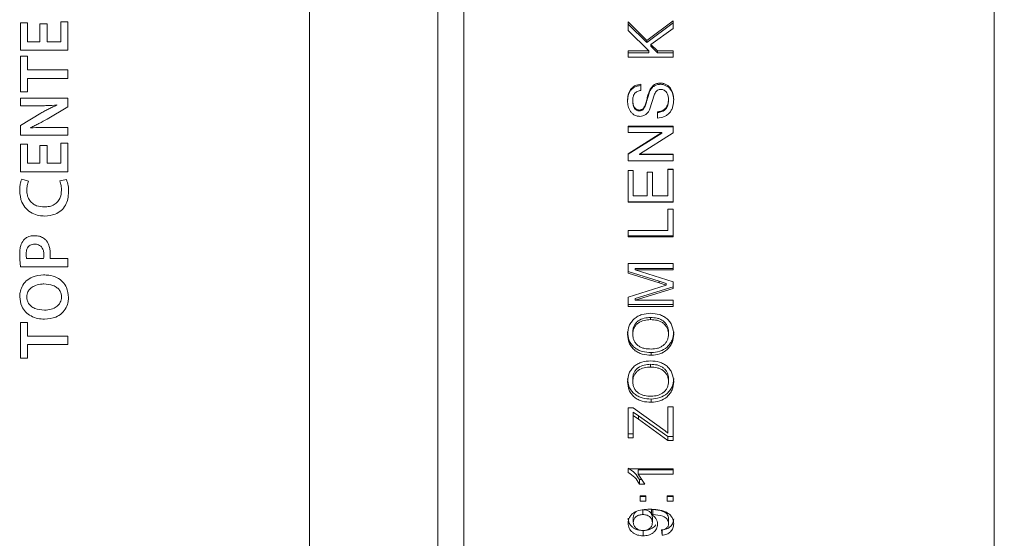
# Model space of a CAD drawing. Header units: millimetres. Extents: x 0 to 1118, y 0 to 864.
# Tile 48 of 78: x 563 to 601, y 590 to 610. Entities that reach past the tile are written whole.
import ezdxf

# ---------------------------------------------------------------- set-up
doc = ezdxf.new("R2010")
doc.units = ezdxf.units.MM
doc.styles.add('SLDTEXTSTYLE3', font='TXT', dxfattribs={"width": 0.605})
doc.dimstyles.new('SLDDIMSTYLE0', dxfattribs={"dimtxt": 3.175, "dimasz": 3.302, "dimexe": 0, "dimexo": 0.0625, "dimgap": 0.79375, "dimtad": 0, "dimtih": 1, "dimtoh": 1, "dimdec": 1, "dimlfac": 2, "dimrnd": 1e-09, "dimzin": 4, "dimdsep": 46, "dimtxsty": 'SLDTEXTSTYLE3', "dimsah": 1, "dimcen": 0.09, "dimadec": 0, "dimazin": 1, "dimtfac": 1, "dimtofl": 0, "dimtmove": 0, "dimatfit": 3, "dimfxl": 1, "dimfrac": 2, "dimtolj": 1, "dimtzin": 12, "dimarcsym": 0})

# ---------------------------------------------------------------- blocks, each defined once
blk = doc.blocks.new('_D_15')
at = {"color": 7, "linetype": 'Continuous', "lineweight": 0}
for p, q in [((602.227, 639.271), (614.927, 639.271)), ((613.327, 639.271), (613.327, 607.072)), ((613.327, 569.771), (613.327, 601.971)), ((602.227, 569.771), (614.927, 569.771))]:
    blk.add_line(p, q, dxfattribs=at)
for points in [[(613.327, 639.271), (612.819, 635.969), (613.835, 635.969)], [(613.327, 569.771), (613.835, 573.073), (612.819, 573.073)]]:
    blk.add_solid(points, dxfattribs=at)
at = {"color": 7, "linetype": 'Continuous', "lineweight": 0, "char_height": 3.175, "attachment_point": 1, "style": 'SLDTEXTSTYLE3'}
for s, insert in [('%%c', (605.556, 606.063)), ('139.0', (610.185, 606.072))]:
    blk.add_mtext(s, dxfattribs=dict(at, insert=insert))

msp = doc.modelspace()

# ---------------------------------------------------------------- linework, layer by layer
at = {"color": 7, "linetype": 'Continuous', "lineweight": 15}
for p, q in [((579.9772, 604.5212), (579.9772, 639.2712)), ((600.6272, 604.5212), (600.6272, 639.2712)), ((573.9772, 604.5212), (573.9772, 638.2712)), ((578.9772, 604.5212), (578.9772, 638.2712)), ((586.3772, 610.3556), (587.1085, 609.6335)), ((586.3772, 610.0222), (586.3772, 610.3556)), ((586.3772, 610.2717), (587.1085, 609.5599)), ((587.1085, 609.6335), (588.1272, 610.3999)), ((587.1085, 609.5599), (588.1272, 610.3153)), ((588.1272, 610.1001), (587.2652, 609.4788)), ((588.1272, 610.1001), (588.1272, 610.3999)), ((587.1835, 609.2247), (586.3772, 610.0222)), ((587.1085, 609.5599), (587.1085, 609.6335)), ((587.2652, 609.4788), (587.5215, 609.2247)), ((587.2652, 609.4075), (587.2652, 609.4788)), ((587.2652, 609.4075), (587.5215, 609.157)), ((586.3772, 609.2247), (587.1835, 609.2247)), ((586.3772, 608.98), (586.3772, 609.2247)), ((586.3772, 609.157), (587.1835, 609.157)), ((588.1272, 608.98), (586.3772, 608.98)), ((587.1835, 609.157), (587.1835, 609.2247)), ((587.5215, 609.2247), (588.1272, 609.2247)), ((587.5215, 609.157), (587.5215, 609.2247)), ((587.5215, 609.157), (588.1272, 609.157)), ((588.1272, 608.98), (588.1272, 609.2247)), ((586.8708, 607.6867), (586.8708, 607.9324)), ((587.6305, 607.977), (587.6305, 607.9273)), ((587.2074, 607.6748), (587.2074, 607.6294)), ((587.4061, 607.5456), (587.2123, 606.9379)), ((586.5567, 607.2958), (586.5567, 607.2559)), ((586.9725, 606.9889), (586.9725, 606.9534)), ((587.9477, 607.3332), (587.9477, 607.2928)), ((586.8179, 606.9263), (586.8179, 606.8917)), ((587.5215, 606.6129), (587.5215, 606.8592)), ((586.3772, 606.2993), (588.1272, 606.2993)), ((586.3772, 606.0528), (586.3772, 606.2993)), ((586.3772, 606.2737), (588.1272, 606.2737)), ((588.1272, 606.0388), (588.1272, 606.2993)), ((587.6831, 606.0528), (586.3772, 606.0528)), ((586.3772, 605.2147), (587.6831, 606.0528)), ((586.3772, 605.2047), (587.6831, 606.0307)), ((588.1272, 606.0388), (586.8214, 605.2007)), ((587.6831, 606.0307), (587.6831, 606.0528)), ((586.3772, 604.9539), (586.3772, 605.2147)), ((586.8214, 605.2007), (588.1272, 605.2007)), ((586.8214, 605.1909), (586.8214, 605.2007)), ((586.8214, 605.1909), (588.1272, 605.1909)), ((588.1272, 604.9539), (588.1272, 605.2007)), ((588.1272, 604.9539), (586.3772, 604.9539)), ((573.9772, 570.7712), (573.9772, 604.5212)), ((578.9772, 570.7712), (578.9772, 604.5212)), ((579.9772, 569.7712), (579.9772, 604.5212)), ((586.3772, 604.5725), (586.5792, 604.5725)), ((586.3772, 603.3387), (586.3772, 604.5725)), ((586.3772, 604.5718), (586.5792, 604.5718)), ((586.5792, 603.5854), (586.5792, 604.5725)), ((587.1176, 604.5052), (587.3195, 604.5052)), ((587.1176, 603.5854), (587.1176, 604.5052)), ((587.3195, 603.5854), (587.3195, 604.5052)), ((587.9253, 604.6174), (588.1272, 604.6174)), ((587.9253, 603.5854), (587.9253, 604.6174)), ((587.9253, 604.616), (588.1272, 604.616)), ((588.1272, 603.3387), (588.1272, 604.6174)), ((600.6272, 569.7712), (600.6272, 604.5212)), ((586.5792, 603.5854), (587.1176, 603.5854)), ((587.3195, 603.5854), (587.9253, 603.5854)), ((588.1272, 603.3558), (586.3772, 603.3558)), ((588.1272, 603.3387), (586.3772, 603.3387)), ((587.9253, 603.0697), (588.1272, 603.0697)), ((587.9253, 602.2408), (587.9253, 603.0697)), ((588.1272, 601.9946), (588.1272, 603.0697)), ((586.3772, 602.2408), (587.9253, 602.2408)), ((586.3772, 601.9946), (586.3772, 602.2408)), ((588.1272, 602.0309), (586.3772, 602.0309)), ((588.1272, 601.9946), (586.3772, 601.9946)), ((586.3772, 600.9442), (588.1272, 600.9442)), ((586.3772, 600.5783), (586.3772, 600.9442)), ((588.1272, 600.6988), (588.1272, 600.9442)), ((587.5842, 600.2559), (586.3772, 600.635)), ((587.5842, 600.1937), (586.3772, 600.5783)), ((588.1272, 600.7538), (586.6465, 600.7538)), ((586.6465, 600.7538), (586.6465, 600.6988)), ((586.6465, 600.6988), (588.1272, 600.2351)), ((588.1272, 600.6988), (586.6465, 600.6988)), ((587.8622, 600.172), (587.5842, 600.2559)), ((587.8622, 600.1085), (587.5842, 600.1937)), ((587.6053, 600.0303), (587.8622, 600.1085)), ((587.8622, 600.172), (587.8622, 600.1085)), ((588.1272, 599.9792), (588.1272, 600.2351)), ((586.3772, 599.6426), (587.6053, 600.0303)), ((588.1272, 600.0445), (586.6465, 599.5914)), ((588.1272, 599.9792), (586.6465, 599.5194)), ((586.3772, 599.2753), (586.3772, 599.6426)), ((588.1272, 599.3508), (586.3772, 599.3508)), ((586.6465, 599.5914), (586.6465, 599.5194)), ((586.6465, 599.5194), (588.1272, 599.5194)), ((588.1272, 599.2753), (588.1272, 599.5194)), ((588.1272, 599.2753), (586.3772, 599.2753)), ((587.2533, 598.8486), (587.2533, 598.7658)), ((586.5567, 598.2848), (586.5567, 598.1938)), ((587.9477, 598.2814), (587.9477, 598.1903)), ((587.2754, 597.377), (587.2754, 597.4798)), ((587.2533, 597.026), (587.2533, 596.9166)), ((586.5567, 596.4684), (586.5567, 596.3509)), ((587.9477, 596.4651), (587.9477, 596.3475)), ((587.2754, 595.5441), (587.2754, 595.6732)), ((586.3772, 595.3275), (586.5792, 595.3275)), ((586.3772, 594.165), (586.3772, 595.3275)), ((586.5792, 595.3275), (587.8128, 594.4293)), ((586.78, 595.0214), (586.5792, 595.1659)), ((586.5792, 595.1659), (586.5792, 595.0294)), ((587.9253, 595.3708), (588.1272, 595.3708)), ((587.9253, 594.3478), (587.9253, 595.3708)), ((588.1272, 594.0579), (588.1272, 595.3708)), ((586.5792, 594.165), (586.5792, 595.0294)), ((586.78, 594.8828), (586.5792, 595.0294)), ((587.9169, 594.2085), (586.78, 595.0214)), ((587.9169, 594.0579), (586.78, 594.8828)), ((587.8128, 594.4293), (587.9253, 594.3478)), ((586.5792, 594.314), (586.3772, 594.314)), ((586.5792, 594.165), (586.3772, 594.165)), ((587.9169, 594.2085), (587.9169, 594.0579)), ((588.1272, 594.2085), (587.9169, 594.2085)), ((588.1272, 594.0579), (587.9169, 594.0579)), ((586.3772, 592.9515), (588.1272, 592.9515)), ((586.3772, 592.8154), (586.3772, 592.9515)), ((586.7636, 592.7402), (586.7636, 592.9097)), ((588.1272, 592.9097), (586.7636, 592.9097)), ((588.1272, 592.7402), (588.1272, 592.9515)), ((586.7636, 592.7402), (587.0216, 592.3611)), ((588.1272, 592.7402), (586.7636, 592.7402)), ((586.8147, 592.3611), (586.8147, 592.536)), ((586.9025, 592.536), (586.8147, 592.536)), ((587.0216, 592.3611), (586.8147, 592.3611)), ((586.8484, 591.8999), (587.0727, 591.8999)), ((586.8484, 591.6912), (586.8484, 591.8999)), ((587.0727, 591.8758), (586.8484, 591.8758)), ((587.0727, 591.6912), (586.8484, 591.6912)), ((587.0727, 591.6912), (587.0727, 591.8999)), ((587.9029, 591.8999), (588.1272, 591.8999)), ((587.9029, 591.6912), (587.9029, 591.8999)), ((588.1272, 591.8758), (587.9029, 591.8758)), ((588.1272, 591.6912), (587.9029, 591.6912)), ((588.1272, 591.6912), (588.1272, 591.8999)), ((586.9532, 591.3637), (586.9532, 591.1716)), ((587.3357, 591.3646), (587.2929, 591.3637)), ((587.2929, 591.1716), (587.2929, 591.3637)), ((587.3357, 591.1726), (587.3357, 591.3646)), ((586.5792, 591.0669), (586.5792, 590.8705)), ((587.3357, 591.1726), (587.2929, 591.1716)), ((587.3195, 591.0619), (587.3195, 590.8654)), ((587.9477, 590.8215), (587.9477, 591.0187)), ((586.9581, 590.3476), (586.9581, 590.5515)), ((587.701, 590.368), (587.6785, 590.5732)), ((587.701, 590.368), (587.701, 590.5717))]:
    msp.add_line(p, q, dxfattribs=at)
at = {"color": 9, "linetype": 'Continuous', "lineweight": 0}
for p, q in [((562.9999, 610.3182), (562.7236, 610.3182)), ((562.7236, 610.3182), (562.7236, 609.2526)), ((562.9999, 609.5798), (562.9999, 610.3182)), ((563.487, 610.277), (563.487, 609.5798)), ((563.7614, 610.277), (563.487, 610.277)), ((563.7614, 609.5798), (563.7614, 610.277)), ((564.5756, 610.3594), (564.2993, 610.3594)), ((564.2993, 610.3594), (564.2993, 609.5798)), ((564.5756, 609.2526), (564.5756, 610.3594)), ((563.487, 609.5798), (562.9999, 609.5798)), ((564.2993, 609.5798), (563.7614, 609.5798)), ((562.7236, 609.2526), (564.5756, 609.2526)), ((562.9999, 609.0195), (562.7236, 609.0195)), ((562.7236, 609.0195), (562.7236, 607.6328)), ((562.9999, 608.487), (562.9999, 609.0195)), ((564.5756, 608.487), (562.9999, 608.487)), ((562.9999, 607.6328), (562.9999, 608.1598)), ((562.9999, 608.1598), (564.5756, 608.1598)), ((564.5756, 608.1598), (564.5756, 608.487)), ((562.7236, 607.6328), (562.9999, 607.6328)), ((564.5756, 607.3942), (562.7259, 607.3942)), ((562.7259, 607.3942), (562.7259, 607.0924)), ((564.5756, 607.0567), (564.5756, 607.3942)), ((562.7259, 607.0924), (563.3715, 607.0924)), ((563.7636, 606.5742), (564.5756, 607.0567)), ((564.1468, 607.1218), (564.1468, 607.1162)), ((563.5221, 606.8017), (562.7236, 606.3246)), ((562.7236, 606.3246), (562.7236, 605.9487)), ((563.127, 606.2346), (563.1246, 606.2425)), ((564.5756, 606.2505), (563.9134, 606.2505)), ((564.5756, 605.9487), (564.5756, 606.2505)), ((562.7236, 605.9487), (564.5756, 605.9487)), ((562.9999, 605.5911), (562.7236, 605.5911)), ((562.7236, 605.5911), (562.7236, 604.5255)), ((562.9999, 604.8527), (562.9999, 605.5911)), ((563.487, 605.5499), (563.487, 604.8527)), ((563.7614, 605.5499), (563.487, 605.5499)), ((563.7614, 604.8527), (563.7614, 605.5499)), ((564.5756, 605.6323), (564.2993, 605.6323)), ((564.2993, 605.6323), (564.2993, 604.8527)), ((564.5756, 604.5255), (564.5756, 605.6323)), ((563.487, 604.8527), (562.9999, 604.8527)), ((564.2993, 604.8527), (563.7614, 604.8527)), ((562.7236, 604.5255), (564.5756, 604.5255)), ((563.0456, 604.1602), (562.7794, 604.2342)), ((564.5197, 604.2178), (564.2559, 604.1628)), ((563.6238, 601.1422), (562.9664, 601.1422)), ((564.5756, 601.1422), (563.879, 601.1422)), ((564.5756, 600.815), (564.5756, 601.1422)), ((562.7355, 600.815), (564.5756, 600.815)), ((587.5842, 600.2559), (587.5842, 600.1937)), ((562.7001, 599.6543), (562.7005, 599.6539)), ((562.9722, 599.6459), (562.9722, 599.6457)), ((562.9999, 598.6504), (562.7236, 598.6504)), ((562.7236, 598.6504), (562.7236, 597.2637)), ((562.9999, 598.1179), (562.9999, 598.6504)), ((564.5756, 598.1179), (562.9999, 598.1179)), ((562.9999, 597.2637), (562.9999, 597.7907)), ((562.9999, 597.7907), (564.5756, 597.7907)), ((564.5756, 597.7907), (564.5756, 598.1179)), ((562.7236, 597.2637), (562.9999, 597.2637)), ((586.78, 595.0214), (586.78, 594.8828))]:
    msp.add_line(p, q, dxfattribs=at)
at = {"color": 7, "linetype": 'Continuous', "lineweight": 15}
for points, knots in [([(586.3548, 607.2861), (586.3591, 607.3632), (586.3677, 607.5172), (586.4439, 607.7), (586.5472, 607.8154), (586.6771, 607.9031), (586.7936, 607.9207), (586.8708, 607.9324)], [0, 0, 0, 0, 0.250553, 0.500272, 0.6244037, 0.7507845, 1, 1, 1, 1]), ([(586.3548, 607.2463), (586.3591, 607.3223), (586.3677, 607.4744), (586.4441, 607.6546), (586.5474, 607.7682), (586.6774, 607.8545), (586.7936, 607.8718), (586.8708, 607.8833)], [0, 0, 0, 0, 0.24906868, 0.49784613, 0.62200276, 0.74890738, 1, 1, 1, 1]), ([(587.2074, 607.6748), (587.2282, 607.716), (587.27, 607.7982), (587.3662, 607.8999), (587.4916, 607.9662), (587.5842, 607.9734), (587.6305, 607.977)], [0, 0, 0, 0, 0.2504576, 0.5003773, 0.750063, 1, 1, 1, 1]), ([(587.2074, 607.6294), (587.2283, 607.67), (587.2701, 607.7512), (587.3665, 607.8521), (587.471, 607.9041), (587.5611, 607.9248), (587.6074, 607.9265), (587.6305, 607.9273)], [0, 0, 0, 0, 0.2488989, 0.498113, 0.7482194, 0.8740185, 1, 1, 1, 1]), ([(587.6305, 607.977), (587.6496, 607.9763), (587.6878, 607.9748), (587.7631, 607.9611), (587.8526, 607.9261), (587.9486, 607.8624), (588.0512, 607.7491), (588.1343, 607.5723), (588.1445, 607.4202), (588.1497, 607.3441)], [0, 0, 0, 0, 0.0626723, 0.1253019, 0.2503829, 0.3754905, 0.5006049, 0.7500525, 1, 1, 1, 1]), ([(587.6305, 607.9273), (587.6687, 607.9248), (587.7451, 607.9197), (587.8524, 607.8769), (587.9484, 607.8146), (588.051, 607.7029), (588.1343, 607.5287), (588.1445, 607.3785), (588.1497, 607.3035)], [0, 0, 0, 0, 0.1261321, 0.252049, 0.3776597, 0.5028589, 0.751484, 1, 1, 1, 1]), ([(586.8708, 607.6867), (586.8241, 607.6786), (586.754, 607.6664), (586.6736, 607.616), (586.6238, 607.5654), (586.5896, 607.5034), (586.5621, 607.4133), (586.5589, 607.3428), (586.5567, 607.2958)], [0, 0, 0, 0, 0.2495485, 0.374591, 0.4995717, 0.6246362, 0.7498287, 1, 1, 1, 1]), ([(586.9725, 606.9889), (587.0017, 607.0421), (587.0604, 607.1488), (587.1001, 607.3274), (587.145, 607.5037), (587.1866, 607.6178), (587.2074, 607.6748)], [0, 0, 0, 0, 0.2487658, 0.4991875, 0.7496645, 1, 1, 1, 1]), ([(586.9725, 606.9534), (587.002, 607.0056), (587.0464, 607.0841), (587.0734, 607.1806), (587.0887, 607.2385), (587.1251, 607.3838), (587.1693, 607.5159), (587.2074, 607.6294)], [0, 0, 0, 0, 0.2491402, 0.3743573, 0.4175664, 0.4995493, 1, 1, 1, 1]), ([(587.6424, 607.7314), (587.629, 607.7308), (587.6021, 607.7296), (587.5498, 607.7164), (587.4898, 607.6831), (587.4394, 607.6187), (587.4172, 607.57), (587.4061, 607.5456)], [0, 0, 0, 0, 0.1253065, 0.2505014, 0.4997533, 0.7495547, 1, 1, 1, 1]), ([(587.9477, 607.3332), (587.945, 607.3799), (587.9396, 607.4731), (587.894, 607.5833), (587.8352, 607.6564), (587.7778, 607.6975), (587.7126, 607.7255), (587.6658, 607.7294), (587.6424, 607.7314)], [0, 0, 0, 0, 0.2501592, 0.4997788, 0.625029, 0.749881, 0.874987, 1, 1, 1, 1]), ([(586.834, 606.6801), (586.8159, 606.6807), (586.7798, 606.682), (586.7086, 606.6951), (586.6237, 606.7283), (586.5334, 606.7896), (586.4386, 606.8995), (586.3685, 607.0704), (586.3594, 607.2141), (586.3548, 607.2861)], [0, 0, 0, 0, 0.0626659, 0.1252879, 0.2503576, 0.3759261, 0.500433, 0.7499097, 1, 1, 1, 1]), ([(586.5567, 607.2958), (586.5583, 607.2536), (586.5614, 607.1692), (586.593, 607.0653), (586.6454, 606.998), (586.6951, 606.9578), (586.7542, 606.9311), (586.7966, 606.9279), (586.8179, 606.9263)], [0, 0, 0, 0, 0.2504723, 0.4999662, 0.6250045, 0.7500712, 0.874995, 1, 1, 1, 1]), ([(586.5567, 607.2559), (586.5583, 607.2143), (586.5614, 607.131), (586.5931, 607.0285), (586.6455, 606.9623), (586.6952, 606.9226), (586.7542, 606.8964), (586.7967, 606.8933), (586.8179, 606.8917)], [0, 0, 0, 0, 0.2491157, 0.497623, 0.6226538, 0.7481383, 0.8739009, 1, 1, 1, 1]), ([(586.8179, 606.9263), (586.8322, 606.927), (586.8608, 606.9282), (586.9166, 606.9434), (586.9502, 606.9707), (586.9725, 606.9889)], [0, 0, 0, 0, 0.2509411, 0.501544, 1, 1, 1, 1]), ([(588.1497, 607.3441), (588.1453, 607.2533), (588.1387, 607.1172), (588.0775, 606.9456), (588.0052, 606.8293), (587.9059, 606.7352), (587.7487, 606.641), (587.6123, 606.6241), (587.5215, 606.6129)], [0, 0, 0, 0, 0.2501784, 0.3752343, 0.5005475, 0.6256312, 0.7508122, 1, 1, 1, 1]), ([(587.5215, 606.8592), (587.5806, 606.8682), (587.6698, 606.8819), (587.776, 606.9384), (587.8625, 607.0205), (587.9338, 607.1555), (587.9431, 607.274), (587.9477, 607.3332)], [0, 0, 0, 0, 0.2501685, 0.3776345, 0.5004352, 0.7500171, 1, 1, 1, 1]), ([(587.5215, 606.8255), (587.5806, 606.8345), (587.6697, 606.8479), (587.7759, 606.9035), (587.8623, 606.9842), (587.9338, 607.1173), (587.9431, 607.2343), (587.9477, 607.2928)], [0, 0, 0, 0, 0.25193497, 0.37994364, 0.50290343, 0.75161738, 1, 1, 1, 1]), ([(586.8179, 606.8917), (586.8465, 606.8943), (586.8895, 606.8982), (586.9409, 606.9247), (586.962, 606.9439), (586.9725, 606.9534)], [0, 0, 0, 0, 0.4999079, 0.7501582, 1, 1, 1, 1]), ([(587.2123, 606.9379), (587.1926, 606.9025), (587.1534, 606.8318), (587.0649, 606.7472), (586.9554, 606.69), (586.8745, 606.6834), (586.834, 606.6801)], [0, 0, 0, 0, 0.250475, 0.500469, 0.7502058, 1, 1, 1, 1]), ([(586.3548, 598.1924), (586.3663, 598.3056), (586.3836, 598.4757), (586.4985, 598.6738), (586.6129, 598.8018), (586.7554, 598.8979), (586.9672, 598.9884), (587.1397, 599.001), (587.255, 599.0093)], [0, 0, 0, 0, 0.2492357, 0.3744416, 0.4996186, 0.6251424, 0.7493103, 1, 1, 1, 1]), ([(587.255, 599.0093), (587.3697, 599.0009), (587.5419, 598.9881), (587.7527, 598.8969), (587.8936, 598.8015), (588.0077, 598.674), (588.1189, 598.4746), (588.1374, 598.3039), (588.1497, 598.1914)], [0, 0, 0, 0, 0.2498626, 0.3753118, 0.5003297, 0.6221256, 0.7507157, 1, 1, 1, 1]), ([(587.2533, 598.8486), (587.1678, 598.8438), (586.9982, 598.8343), (586.7987, 598.7465), (586.6753, 598.6321), (586.6067, 598.5267), (586.5642, 598.4086), (586.5592, 598.3261), (586.5567, 598.2848)], [0, 0, 0, 0, 0.2529717, 0.50185, 0.6272038, 0.7515321, 0.8758356, 1, 1, 1, 1]), ([(587.2533, 598.7658), (587.1678, 598.7609), (586.9979, 598.7513), (586.7984, 598.6619), (586.6752, 598.5459), (586.6066, 598.439), (586.5642, 598.3193), (586.5592, 598.2356), (586.5567, 598.1938)], [0, 0, 0, 0, 0.2514475, 0.4994191, 0.6248551, 0.7496857, 0.8748278, 1, 1, 1, 1]), ([(587.9477, 598.2814), (587.9456, 598.3228), (587.9412, 598.4055), (587.9, 598.5242), (587.8311, 598.6298), (587.7392, 598.7174), (587.6289, 598.7823), (587.4671, 598.838), (587.3388, 598.8444), (587.2533, 598.8486)], [0, 0, 0, 0, 0.1240612, 0.2482092, 0.3715825, 0.4976175, 0.6226847, 0.7485991, 1, 1, 1, 1]), ([(587.9477, 598.1903), (587.9456, 598.2323), (587.9412, 598.3162), (587.9, 598.4365), (587.8312, 598.5436), (587.7394, 598.6326), (587.629, 598.6984), (587.4673, 598.755), (587.3388, 598.7615), (587.2533, 598.7658)], [0, 0, 0, 0, 0.1250623, 0.2500478, 0.3739169, 0.5000461, 0.6248117, 0.7501357, 1, 1, 1, 1]), ([(587.2754, 597.4798), (587.1584, 597.4864), (586.9828, 597.4963), (586.765, 597.5814), (586.6196, 597.6772), (586.5009, 597.8021), (586.3815, 597.9986), (586.3655, 598.1697), (586.3548, 598.2835)], [0, 0, 0, 0, 0.2516415, 0.3776268, 0.5028975, 0.6279576, 0.7525791, 1, 1, 1, 1]), ([(587.2754, 597.377), (587.1583, 597.3837), (586.9824, 597.3938), (586.7646, 597.4803), (586.6193, 597.5776), (586.5007, 597.7042), (586.3813, 597.9038), (586.3654, 598.0771), (586.3548, 598.1924)], [0, 0, 0, 0, 0.2500218, 0.3757565, 0.5004269, 0.6256219, 0.750769, 1, 1, 1, 1]), ([(586.5567, 598.1938), (586.5592, 598.1506), (586.5642, 598.0642), (586.6079, 597.9405), (586.6787, 597.831), (586.7711, 597.737), (586.889, 597.6763), (587.0579, 597.6267), (587.1901, 597.6219), (587.2782, 597.6187)], [0, 0, 0, 0, 0.1250144, 0.2499889, 0.3749768, 0.499895, 0.6248289, 0.7499134, 1, 1, 1, 1]), ([(588.1497, 598.2824), (588.1387, 598.173), (588.1221, 598.0084), (588.0101, 597.8173), (587.863, 597.6527), (587.6113, 597.5113), (587.3875, 597.4903), (587.2754, 597.4798)], [0, 0, 0, 0, 0.2478704, 0.3727689, 0.4979771, 0.7483394, 1, 1, 1, 1]), ([(588.1497, 598.1914), (588.1387, 598.0804), (588.1222, 597.9137), (588.0103, 597.7196), (587.8635, 597.5528), (587.6119, 597.409), (587.3876, 597.3877), (587.2754, 597.377)], [0, 0, 0, 0, 0.2496279, 0.3750507, 0.5004193, 0.7499711, 1, 1, 1, 1]), ([(587.2782, 597.6187), (587.3616, 597.6235), (587.4872, 597.6307), (587.6432, 597.6904), (587.7481, 597.7584), (587.8358, 597.8458), (587.9018, 597.9507), (587.9337, 598.0482), (587.9462, 598.129), (587.9472, 598.1699), (587.9477, 598.1903)], [0, 0, 0, 0, 0.2497278, 0.376066, 0.4998151, 0.6261044, 0.7498269, 0.8747883, 0.9373832, 1, 1, 1, 1]), ([(586.3548, 596.3495), (586.3663, 596.4614), (586.3836, 596.6296), (586.4985, 596.8255), (586.6129, 596.9522), (586.7554, 597.0473), (586.9672, 597.1369), (587.1397, 597.1493), (587.255, 597.1576)], [0, 0, 0, 0, 0.2492357, 0.3744416, 0.4996186, 0.6251424, 0.7493103, 1, 1, 1, 1]), ([(587.2533, 597.026), (587.1678, 597.0213), (586.9982, 597.0119), (586.7987, 596.925), (586.6753, 596.8118), (586.6067, 596.7076), (586.5642, 596.5908), (586.5592, 596.5092), (586.5567, 596.4684)], [0, 0, 0, 0, 0.2529717, 0.50185, 0.6272038, 0.7515321, 0.8758356, 1, 1, 1, 1]), ([(587.9477, 596.4651), (587.9456, 596.506), (587.9412, 596.5878), (587.9, 596.7052), (587.8311, 596.8095), (587.7392, 596.8962), (587.6289, 596.9604), (587.4671, 597.0155), (587.3388, 597.0218), (587.2533, 597.026)], [0, 0, 0, 0, 0.1240612, 0.2482092, 0.3715825, 0.4976175, 0.6226847, 0.7485991, 1, 1, 1, 1]), ([(587.255, 597.1576), (587.3697, 597.1492), (587.5419, 597.1366), (587.7527, 597.0463), (587.8936, 596.9519), (588.0077, 596.8258), (588.1189, 596.6285), (588.1374, 596.4598), (588.1497, 596.3485)], [0, 0, 0, 0, 0.2498626, 0.3753118, 0.5003297, 0.6221256, 0.7507157, 1, 1, 1, 1]), ([(587.2533, 596.9166), (587.1678, 596.9118), (586.9979, 596.9022), (586.7984, 596.8138), (586.6752, 596.6991), (586.6066, 596.5934), (586.5642, 596.4749), (586.5592, 596.3922), (586.5567, 596.3509)], [0, 0, 0, 0, 0.2514475, 0.4994191, 0.6248552, 0.7496857, 0.8748278, 1, 1, 1, 1]), ([(587.9477, 596.3475), (587.9456, 596.389), (587.9412, 596.4719), (587.9, 596.5909), (587.8312, 596.6968), (587.7394, 596.7848), (587.629, 596.8499), (587.4673, 596.9059), (587.3388, 596.9123), (587.2533, 596.9166)], [0, 0, 0, 0, 0.1250623, 0.2500478, 0.3739169, 0.5000461, 0.6248117, 0.7501357, 1, 1, 1, 1]), ([(587.2754, 595.6732), (587.1584, 595.6797), (586.9828, 595.6895), (586.765, 595.7735), (586.6196, 595.8681), (586.5009, 595.9914), (586.3815, 596.1856), (586.3655, 596.3547), (586.3548, 596.4671)], [0, 0, 0, 0, 0.2516415, 0.3776268, 0.5028975, 0.6279576, 0.7525791, 1, 1, 1, 1]), ([(587.2754, 595.5441), (587.1583, 595.5507), (586.9824, 595.5606), (586.7646, 595.646), (586.6193, 595.7421), (586.5007, 595.8671), (586.3813, 596.0643), (586.3654, 596.2355), (586.3548, 596.3495)], [0, 0, 0, 0, 0.2500218, 0.3757565, 0.5004269, 0.6256219, 0.750769, 1, 1, 1, 1]), ([(586.5567, 596.3509), (586.5592, 596.3082), (586.5642, 596.2228), (586.6079, 596.1006), (586.6787, 595.9924), (586.7711, 595.8996), (586.889, 595.8396), (587.0579, 595.7906), (587.1901, 595.7859), (587.2782, 595.7827)], [0, 0, 0, 0, 0.1250144, 0.2499889, 0.3749768, 0.499895, 0.6248289, 0.7499134, 1, 1, 1, 1]), ([(588.1497, 596.4661), (588.1387, 596.3579), (588.1221, 596.1952), (588.0101, 596.0065), (587.863, 595.8439), (587.6113, 595.7043), (587.3875, 595.6836), (587.2754, 595.6732)], [0, 0, 0, 0, 0.2478704, 0.3727689, 0.4979771, 0.7483394, 1, 1, 1, 1]), ([(588.1497, 596.3485), (588.1387, 596.2388), (588.1222, 596.074), (588.0103, 595.8824), (587.8635, 595.7176), (587.6119, 595.5757), (587.3876, 595.5546), (587.2754, 595.5441)], [0, 0, 0, 0, 0.2496279, 0.3750507, 0.5004193, 0.7499711, 1, 1, 1, 1]), ([(587.2782, 595.7827), (587.3616, 595.7874), (587.4872, 595.7945), (587.6432, 595.8535), (587.7481, 595.9206), (587.8358, 596.007), (587.9018, 596.1106), (587.9337, 596.207), (587.9462, 596.2869), (587.9472, 596.3273), (587.9477, 596.3475)], [0, 0, 0, 0, 0.2497278, 0.376066, 0.4998151, 0.6261044, 0.7498269, 0.8747883, 0.9373832, 1, 1, 1, 1]), ([(586.8147, 592.536), (586.7602, 592.6262), (586.651, 592.8068), (586.4686, 592.9248), (586.3772, 592.9838)], [0, 0, 0, 0, 0.499341, 1, 1, 1, 1]), ([(586.8147, 592.3611), (586.7603, 592.4525), (586.6516, 592.6352), (586.4686, 592.7554), (586.3772, 592.8154)], [0, 0, 0, 0, 0.5004231, 1, 1, 1, 1]), ([(586.3772, 590.8389), (586.3806, 590.8834), (586.3874, 590.9722), (586.4458, 591.0962), (586.5343, 591.203), (586.6903, 591.3106), (586.9281, 591.3731), (587.1204, 591.377), (587.2168, 591.379)], [0, 0, 0, 0, 0.1250549, 0.2500792, 0.3745036, 0.5001504, 0.7494172, 1, 1, 1, 1]), ([(586.6908, 591.29), (586.6737, 591.2756), (586.6396, 591.2469), (586.5908, 591.1732), (586.5838, 591.1094), (586.5792, 591.0669)], [0, 0, 0, 0, 0.2528784, 0.5020399, 1, 1, 1, 1]), ([(587.3195, 591.0619), (587.3153, 591.1043), (587.3088, 591.1681), (587.2611, 591.2416), (587.2145, 591.2885), (587.1569, 591.3249), (587.0701, 591.3571), (586.9998, 591.361), (586.9532, 591.3637)], [0, 0, 0, 0, 0.2474015, 0.3720472, 0.4970951, 0.6202935, 0.7483338, 1, 1, 1, 1]), ([(587.2168, 591.379), (587.322, 591.3765), (587.5321, 591.3715), (587.7919, 591.3096), (587.9701, 591.2031), (588.0741, 591.0915), (588.1395, 590.9563), (588.1463, 590.8594), (588.1497, 590.8109)], [0, 0, 0, 0, 0.2505104, 0.5001463, 0.6257199, 0.7500888, 0.8749818, 1, 1, 1, 1]), ([(587.9477, 591.0187), (587.9452, 591.0492), (587.94, 591.1104), (587.8943, 591.1941), (587.8236, 591.2616), (587.639, 591.3405), (587.4705, 591.3539), (587.3357, 591.3646)], [0, 0, 0, 0, 0.1239768, 0.2482008, 0.3728552, 0.4983369, 1, 1, 1, 1]), ([(586.9581, 590.5515), (586.8839, 590.556), (586.7726, 590.5628), (586.6365, 590.6179), (586.5462, 590.6771), (586.4711, 590.7512), (586.3955, 590.8676), (586.3846, 590.9685), (586.3772, 591.0358)], [0, 0, 0, 0, 0.25151159, 0.37733311, 0.50280315, 0.62896367, 0.75261849, 1, 1, 1, 1]), ([(586.9532, 591.1716), (586.9064, 591.1691), (586.8357, 591.1654), (586.7482, 591.1338), (586.6889, 591.0985), (586.64, 591.0526), (586.5905, 590.9785), (586.5837, 590.9137), (586.5792, 590.8705)], [0, 0, 0, 0, 0.2500773, 0.3777948, 0.500552, 0.6267045, 0.7509223, 1, 1, 1, 1]), ([(587.3195, 590.8654), (587.3153, 590.9084), (587.3089, 590.973), (587.2611, 591.0476), (587.2145, 591.0952), (587.157, 591.1322), (587.0702, 591.1649), (586.9998, 591.1689), (586.9532, 591.1716)], [0, 0, 0, 0, 0.2492041, 0.3743715, 0.4995627, 0.6225132, 0.7499571, 1, 1, 1, 1]), ([(587.2929, 591.1716), (587.3097, 591.1614), (587.3432, 591.141), (587.4027, 591.0908), (587.4631, 591.0163), (587.5129, 590.9134), (587.5186, 590.8395), (587.5215, 590.8025)], [0, 0, 0, 0, 0.1252348, 0.2503999, 0.5003594, 0.7501885, 1, 1, 1, 1]), ([(587.9477, 590.8215), (587.9452, 590.8525), (587.94, 590.9145), (587.8944, 590.9994), (587.8238, 591.0679), (587.6393, 591.148), (587.4706, 591.1616), (587.3357, 591.1726)], [0, 0, 0, 0, 0.125152, 0.2502467, 0.37523, 0.5004939, 1, 1, 1, 1]), ([(588.1497, 591.0082), (588.1451, 590.9527), (588.1383, 590.8695), (588.0853, 590.7693), (588.0109, 590.6819), (587.8809, 590.6016), (587.7611, 590.5817), (587.701, 590.5717)], [0, 0, 0, 0, 0.2482361, 0.3725596, 0.4980813, 0.7481477, 1, 1, 1, 1]), ([(586.9581, 590.3476), (586.8839, 590.3522), (586.7724, 590.3591), (586.6363, 590.415), (586.546, 590.4751), (586.471, 590.5503), (586.3954, 590.6685), (586.3845, 590.7707), (586.3772, 590.8389)], [0, 0, 0, 0, 0.2498815, 0.3751447, 0.5003835, 0.6267011, 0.7508434, 1, 1, 1, 1]), ([(586.5792, 590.8705), (586.5844, 590.8255), (586.5921, 590.7583), (586.644, 590.6811), (586.7126, 590.6176), (586.8234, 590.5617), (586.9211, 590.5557), (586.97, 590.5527)], [0, 0, 0, 0, 0.2493207, 0.3721031, 0.5000905, 0.7497205, 1, 1, 1, 1]), ([(587.5215, 590.8025), (587.521, 590.7864), (587.52, 590.7542), (587.5089, 590.6907), (587.4818, 590.6144), (587.4251, 590.5326), (587.3518, 590.463), (587.2639, 590.4084), (587.134, 590.3579), (587.0285, 590.3517), (586.9581, 590.3476)], [0, 0, 0, 0, 0.0626222, 0.1252245, 0.250185, 0.3725696, 0.5002961, 0.625334, 0.7503928, 1, 1, 1, 1]), ([(587.4504, 590.7763), (587.4417, 590.7629), (587.415, 590.7215), (587.3511, 590.6655), (587.264, 590.6113), (587.1338, 590.5617), (587.0284, 590.5556), (586.9581, 590.5515)], [0, 0, 0, 0, 0.0882423, 0.2730434, 0.454447, 0.6363188, 1, 1, 1, 1]), ([(586.97, 590.5527), (587.0161, 590.5558), (587.0852, 590.5604), (587.1688, 590.5969), (587.2237, 590.6355), (587.2684, 590.6838), (587.3107, 590.7595), (587.316, 590.823), (587.3195, 590.8654)], [0, 0, 0, 0, 0.2496953, 0.3747983, 0.5000973, 0.6259307, 0.75046, 1, 1, 1, 1]), ([(587.6785, 590.5732), (587.713, 590.5799), (587.7818, 590.5932), (587.8606, 590.6337), (587.9071, 590.6825), (587.9406, 590.7401), (587.9449, 590.789), (587.9477, 590.8215)], [0, 0, 0, 0, 0.2505521, 0.5000943, 0.6250211, 0.7504579, 1, 1, 1, 1]), ([(588.1497, 590.8109), (588.1452, 590.7547), (588.1384, 590.6704), (588.0853, 590.5686), (588.0112, 590.4801), (587.8813, 590.3985), (587.7611, 590.3782), (587.701, 590.368)], [0, 0, 0, 0, 0.2498866, 0.3747494, 0.5004659, 0.7498079, 1, 1, 1, 1])]:
    msp.add_open_spline(points, degree=3, knots=knots, dxfattribs=at)
at = {"color": 9, "linetype": 'Continuous', "lineweight": 0}
for points, knots in [([(563.3715, 607.0924), (563.4362, 607.0926), (563.5656, 607.0931), (563.8242, 607.0992), (564.0178, 607.1127), (564.1468, 607.1218)], [0, 0, 0, 0, 0.2500604, 0.5001282, 1, 1, 1, 1]), ([(564.1468, 607.1162), (564.0931, 607.0934), (563.9857, 607.0478), (563.8285, 606.9709), (563.6736, 606.8894), (563.5726, 606.8309), (563.5221, 606.8017)], [0, 0, 0, 0, 0.2499586, 0.4999681, 0.7498536, 1, 1, 1, 1]), ([(563.1246, 606.2425), (563.1793, 606.2673), (563.2887, 606.3168), (563.5024, 606.4264), (563.6591, 606.515), (563.7636, 606.5742)], [0, 0, 0, 0, 0.2500037, 0.5000472, 1, 1, 1, 1]), ([(563.9134, 606.2505), (563.8478, 606.2505), (563.7167, 606.2506), (563.4545, 606.2482), (563.258, 606.2401), (563.127, 606.2346)], [0, 0, 0, 0, 0.2500394, 0.5000817, 1, 1, 1, 1]), ([(562.7794, 604.2342), (562.7653, 604.1988), (562.7299, 604.1103), (562.7036, 603.9577), (562.7, 603.8424), (562.6982, 603.7841)], [0, 0, 0, 0, 0.2478679, 0.6201305, 1, 1, 1, 1]), ([(562.9745, 603.798), (562.9753, 603.829), (562.9769, 603.891), (562.9934, 604.0142), (563.0248, 604.1019), (563.0456, 604.1602)], [0, 0, 0, 0, 0.25053737, 0.50134415, 1, 1, 1, 1]), ([(564.2559, 604.1628), (564.2673, 604.1334), (564.2902, 604.0746), (564.3167, 603.9516), (564.3215, 603.8577), (564.3247, 603.7952)], [0, 0, 0, 0, 0.25116033, 0.50224315, 1, 1, 1, 1]), ([(564.6011, 603.7404), (564.6, 603.7811), (564.598, 603.8625), (564.5837, 604.0248), (564.5452, 604.1407), (564.5197, 604.2178)], [0, 0, 0, 0, 0.2510263, 0.5021232, 1, 1, 1, 1]), ([(562.6982, 603.7841), (562.7129, 603.632), (562.7374, 603.3789), (562.9341, 603.0778), (563.1699, 602.8958), (563.4297, 602.8123), (563.5975, 602.802), (563.6726, 602.7973)], [0, 0, 0, 0, 0.2902845, 0.482818, 0.6758994, 0.855001, 1, 1, 1, 1]), ([(563.6564, 603.15), (563.5542, 603.158), (563.3881, 603.1712), (563.1834, 603.2846), (563.0591, 603.4318), (562.9853, 603.6096), (562.9781, 603.7352), (562.9745, 603.798)], [0, 0, 0, 0, 0.2865885, 0.465818, 0.6456324, 0.8229342, 1, 1, 1, 1]), ([(564.3247, 603.7952), (564.3169, 603.7011), (564.3038, 603.5446), (564.1896, 603.3537), (564.0428, 603.2333), (563.8584, 603.1616), (563.7256, 603.154), (563.6564, 603.15)], [0, 0, 0, 0, 0.2668602, 0.4437445, 0.6207452, 0.80218, 1, 1, 1, 1]), ([(563.6726, 602.7973), (563.8113, 602.8093), (564.0413, 602.8291), (564.3192, 603.0005), (564.4908, 603.2124), (564.5847, 603.4699), (564.5955, 603.6489), (564.6011, 603.7404)], [0, 0, 0, 0, 0.27587562, 0.45787397, 0.64008444, 0.81587793, 1, 1, 1, 1]), ([(563.266, 602.0317), (563.2266, 602.0297), (563.123, 602.0244), (562.9683, 601.9741), (562.883, 601.8928), (562.8447, 601.8562)], [0, 0, 0, 0, 0.2521807, 0.6638356, 1, 1, 1, 1]), ([(563.7012, 601.8776), (563.6538, 601.9151), (563.5589, 601.9899), (563.4012, 602.0267), (563.3038, 602.0303), (563.266, 602.0317)], [0, 0, 0, 0, 0.3800813, 0.7597652, 1, 1, 1, 1]), ([(562.8447, 601.8562), (562.8039, 601.789), (562.7344, 601.6747), (562.7036, 601.4866), (562.7, 601.3765), (562.6982, 601.3209)], [0, 0, 0, 0, 0.4129309, 0.7032217, 1, 1, 1, 1]), ([(562.9491, 601.3344), (562.9535, 601.3955), (562.9602, 601.4897), (563.0231, 601.6022), (563.0977, 601.6659), (563.188, 601.6992), (563.2496, 601.7027), (563.2807, 601.7045)], [0, 0, 0, 0, 0.3229519, 0.4974223, 0.6728041, 0.8349367, 1, 1, 1, 1]), ([(563.2807, 601.7045), (563.3315, 601.7003), (563.4159, 601.6933), (563.5188, 601.632), (563.5833, 601.5534), (563.6304, 601.4424), (563.6354, 601.3564), (563.6385, 601.3046)], [0, 0, 0, 0, 0.2483991, 0.4121462, 0.5758056, 0.7448039, 1, 1, 1, 1]), ([(563.8895, 601.3046), (563.8878, 601.3562), (563.8846, 601.4594), (563.8472, 601.6398), (563.784, 601.7853), (563.7156, 601.8616), (563.7012, 601.8776)], [0, 0, 0, 0, 0.2509392, 0.5023183, 0.8957027, 1, 1, 1, 1]), ([(562.6982, 601.3209), (562.6997, 601.2365), (562.7021, 601.1096), (562.7148, 600.9407), (562.7286, 600.8569), (562.7355, 600.815)], [0, 0, 0, 0, 0.4985827, 0.7488798, 1, 1, 1, 1]), ([(562.9664, 601.1422), (562.963, 601.1579), (562.9543, 601.1973), (562.9513, 601.2619), (562.9498, 601.3102), (562.9491, 601.3344)], [0, 0, 0, 0, 0.2495274, 0.6241243, 1, 1, 1, 1]), ([(563.6385, 601.3046), (563.6383, 601.2775), (563.6379, 601.2368), (563.6325, 601.1825), (563.6267, 601.1557), (563.6238, 601.1422)], [0, 0, 0, 0, 0.4968947, 0.7476836, 1, 1, 1, 1]), ([(563.879, 601.1422), (563.8824, 601.1691), (563.8874, 601.2095), (563.8894, 601.2638), (563.8894, 601.291), (563.8895, 601.3046)], [0, 0, 0, 0, 0.4985788, 0.7491251, 1, 1, 1, 1]), ([(563.6305, 600.5068), (563.4783, 600.4919), (563.233, 600.4678), (562.9446, 600.2822), (562.7796, 600.0674), (562.7116, 599.8451), (562.7034, 599.709), (562.7001, 599.6543)], [0, 0, 0, 0, 0.318218, 0.5129058, 0.7087359, 0.8827812, 1, 1, 1, 1]), ([(564.5987, 599.6269), (564.5849, 599.7597), (564.5617, 599.9824), (564.3791, 600.2442), (564.1421, 600.4192), (563.8773, 600.4949), (563.698, 600.5036), (563.6305, 600.5068)], [0, 0, 0, 0, 0.2698312, 0.452278, 0.6346488, 0.862486, 1, 1, 1, 1]), ([(562.9722, 599.6457), (562.9815, 599.7169), (562.9971, 599.8369), (563.1086, 599.9854), (563.277, 600.0915), (563.466, 600.1481), (563.5987, 600.1526), (563.644, 600.1542)], [0, 0, 0, 0, 0.2270713, 0.3830885, 0.5772352, 0.8554913, 1, 1, 1, 1]), ([(563.644, 600.1542), (563.7635, 600.1449), (563.9434, 600.1308), (564.1458, 600.0203), (564.2578, 599.9072), (564.3159, 599.7772), (564.3233, 599.6873), (564.3267, 599.6459)], [0, 0, 0, 0, 0.3719612, 0.5597421, 0.7139463, 0.8684951, 1, 1, 1, 1]), ([(562.7005, 599.6539), (562.7143, 599.5271), (562.7378, 599.3109), (562.9167, 599.0558), (563.1366, 598.8905), (563.3956, 598.7983), (563.5769, 598.7871), (563.6631, 598.7818)], [0, 0, 0, 0, 0.260743, 0.4444478, 0.6276739, 0.8228681, 1, 1, 1, 1]), ([(563.6575, 599.1345), (563.5326, 599.145), (563.3479, 599.1607), (563.1436, 599.276), (563.0363, 599.3904), (562.9822, 599.5184), (562.9753, 599.6061), (562.9722, 599.6459)], [0, 0, 0, 0, 0.38671068, 0.57129721, 0.72252578, 0.8738029, 1, 1, 1, 1]), ([(564.3267, 599.6459), (564.3178, 599.5747), (564.3029, 599.4542), (564.1903, 599.3035), (564.0228, 599.1941), (563.8326, 599.1411), (563.7024, 599.1362), (563.6575, 599.1345)], [0, 0, 0, 0, 0.22671551, 0.3835898, 0.58564621, 0.85703181, 1, 1, 1, 1]), ([(563.6631, 598.7818), (563.8136, 598.796), (564.0584, 598.8189), (564.3481, 599.0022), (564.5182, 599.2166), (564.588, 599.4387), (564.5957, 599.5742), (564.5987, 599.6269)], [0, 0, 0, 0, 0.31468417, 0.51179809, 0.70978228, 0.88727425, 1, 1, 1, 1])]:
    msp.add_open_spline(points, degree=3, knots=knots, dxfattribs=at)

# ---------------------------------------------------------------- dimensions: what is measured, and where the dimension line sits
at = {"color": 7, "linetype": 'Continuous', "lineweight": 0}
dim = msp.add_linear_dim(base=(613.3272, 569.7712), p1=(600.6272, 639.2712), p2=(600.6272, 569.7712), angle=90, text='%%c<>', dimstyle='SLDDIMSTYLE0', dxfattribs=at)
dim.commit()
dim.dimension.update_dxf_attribs({"geometry": '_D_15', "text_midpoint": (613.3272, 604.5212), "dimtype": 160})

doc.saveas('drawing.dxf')
